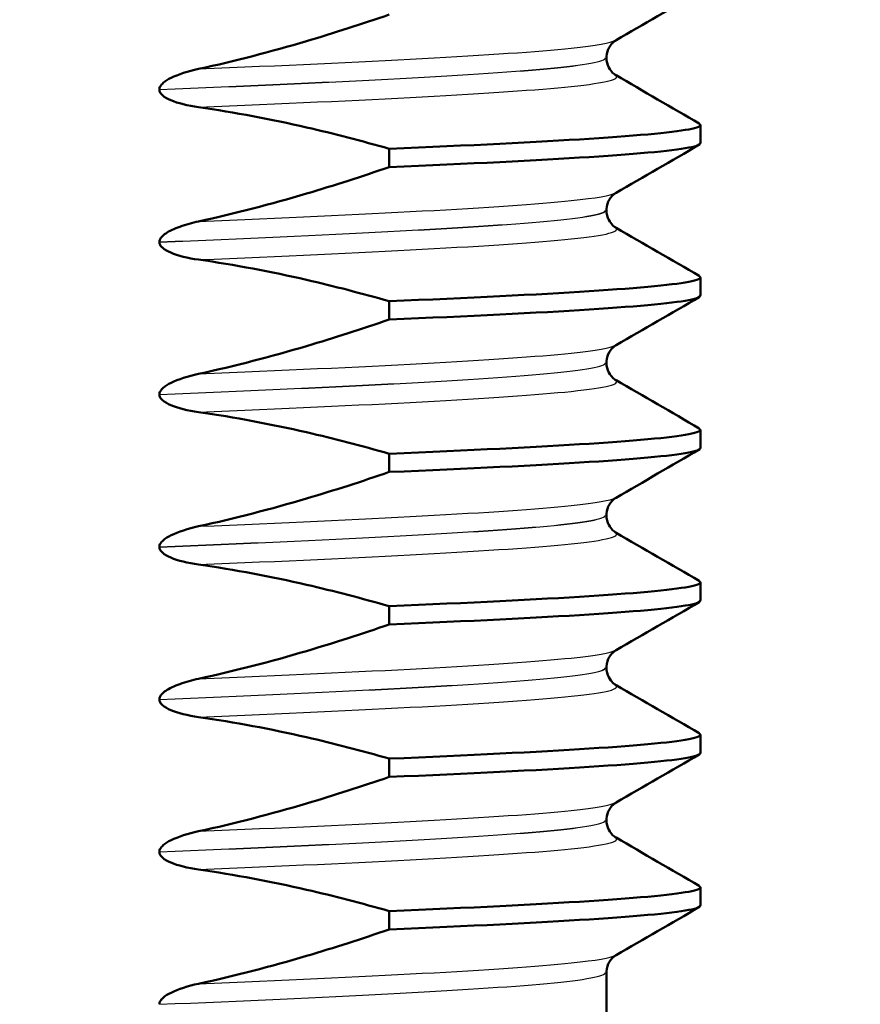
# Model space of a CAD drawing. Header units: millimetres. Extents: x 100 to 2000, y 93 to 2870.
# Tile 7 of 38: x 471.19 to 479.46, y 1653.63 to 1663.32. Entities that reach past the tile are written whole.
import ezdxf

# ---------------------------------------------------------------- set-up
doc = ezdxf.new("R2010")
doc.units = ezdxf.units.MM
doc.header["$LTSCALE"] = 10
for name, color, linetype, lineweight in [('Dimensions(ISO)', 7, 'Continuous', 25), ('Visible Edges(ISO)', 7, 'Continuous', 50), ('Visible Tangent Edges(ISO)', 7, 'Continuous', 25)]:
    doc.layers.add(name, color=color, linetype=linetype, lineweight=lineweight)
doc.styles.add('Text_3.5mm', font='arial.ttf', dxfattribs={"width": 0.9})
doc.dimstyles.new('KS-STANDARD', dxfattribs={"dimscale": 10, "dimtxt": 3.5, "dimasz": 2.5, "dimexe": 3.175, "dimexo": 0, "dimgap": 0.8, "dimtad": 1, "dimdec": 1, "dimrnd": 1e-08, "dimtxsty": 'Text_3.5mm', "dimcen": 0.09, "dimdle": 10, "dimclrd": 7, "dimclre": 7, "dimclrt": 7, "dimadec": 0, "dimazin": 2, "dimtfac": 0.714286, "dimtdec": 4, "dimtmove": 0, "dimatfit": 3, "dimfxl": 1, "dimtolj": 1, "dimlwd": 25, "dimlwe": 25, "dimarcsym": 0})

# ---------------------------------------------------------------- blocks, each defined once
blk = doc.blocks.new('*D11')
at = {"layer": 'Defpoints', "color": 0, "linetype": 'Continuous'}
for p in [(651.4254, 2048.9691), (399.0254, 1756.6874), (651.4254, 1553.0984)]:
    blk.add_point(p, dxfattribs=at)
at = {"layer": 'Dimensions(ISO)', "color": 7, "linetype": 'Continuous', "lineweight": 25}
for p, q in [((399.0254, 1756.6874), (399.0254, 2080.7191)), ((651.4254, 1553.0984), (651.4254, 2080.7191)), ((424.0254, 2048.9691), (626.4254, 2048.9691))]:
    blk.add_line(p, q, dxfattribs=at)
at = {"layer": 'Dimensions(ISO)', "color": 7, "linetype": 'Continuous'}
for points in [[(424.0254, 2053.1358), (424.0254, 2044.8025), (399.0254, 2048.9691)], [(626.4254, 2053.1358), (626.4254, 2044.8025), (651.4254, 2048.9691)]]:
    blk.add_solid(points, dxfattribs=at)
at = {"layer": 'Dimensions(ISO)', "color": 7, "linetype": 'Continuous', "lineweight": 25, "insert": (490.3197, 2074.8392), "char_height": 35, "attachment_point": 4, "style": 'Text_3.5mm'}
blk.add_mtext('\\A1;252', dxfattribs=at)

msp = doc.modelspace()

# ---------------------------------------------------------------- linework, layer by layer
at = {"layer": 'Visible Edges(ISO)'}
for p, q in [((476.9654, 1662.9449), (476.9654, 1662.9439)), ((472.5667, 1662.6323), (472.5667, 1662.6313)), ((477.8914, 1662.1038), (477.8914, 1662.284)), ((474.828, 1662.0489), (474.828, 1661.8688)), ((476.9654, 1661.4439), (476.9654, 1661.4429)), ((472.5667, 1661.1313), (472.5667, 1661.1303)), ((477.8914, 1660.6028), (477.8914, 1660.783)), ((474.828, 1660.5479), (474.828, 1660.3678)), ((476.9654, 1659.9429), (476.9654, 1659.9419)), ((472.5667, 1659.6303), (472.5667, 1659.6293)), ((477.8914, 1659.1018), (477.8914, 1659.282)), ((474.828, 1659.0469), (474.828, 1658.8668)), ((476.9654, 1658.4419), (476.9654, 1658.4409)), ((472.5667, 1658.1293), (472.5667, 1658.1283)), ((477.8914, 1657.6008), (477.8914, 1657.781)), ((474.828, 1657.5459), (474.828, 1657.3658)), ((476.9654, 1656.9409), (476.9654, 1656.9399)), ((472.5667, 1656.6283), (472.5667, 1656.6273)), ((477.8914, 1656.0998), (477.8914, 1656.28)), ((474.828, 1656.0449), (474.828, 1655.8648)), ((476.9654, 1655.4399), (476.9654, 1655.4389)), ((472.5667, 1655.1273), (472.5667, 1655.1263)), ((477.8914, 1654.5988), (477.8914, 1654.779)), ((474.828, 1654.5439), (474.828, 1654.3638)), ((476.9654, 1653.9389), (476.9654, 1652.8874))]:
    msp.add_line(p, q, dxfattribs=at)
for points in [[(477.8789, 1663.5904), (477.6059, 1663.4325), (477.3328, 1663.2745), (477.0598, 1663.1165)], [(477.0598, 1662.7723), (477.3328, 1662.6143), (477.6059, 1662.4563), (477.8789, 1662.2983)], [(477.8789, 1662.0894), (477.6059, 1661.9315), (477.3328, 1661.7735), (477.0598, 1661.6155)], [(477.0598, 1661.2713), (477.3328, 1661.1133), (477.6059, 1660.9553), (477.8789, 1660.7973)], [(477.8789, 1660.5884), (477.6059, 1660.4305), (477.3328, 1660.2725), (477.0598, 1660.1145)], [(477.0598, 1659.7703), (477.3328, 1659.6123), (477.6059, 1659.4543), (477.8789, 1659.2963)], [(477.8789, 1659.0874), (477.6059, 1658.9295), (477.3328, 1658.7715), (477.0598, 1658.6135)], [(477.0598, 1658.2693), (477.3328, 1658.1113), (477.6059, 1657.9533), (477.8789, 1657.7953)], [(477.8789, 1657.5864), (477.6059, 1657.4285), (477.3328, 1657.2705), (477.0598, 1657.1125)], [(477.0598, 1656.7683), (477.3328, 1656.6103), (477.6059, 1656.4523), (477.8789, 1656.2943)], [(477.8789, 1656.0854), (477.6059, 1655.9275), (477.3328, 1655.7695), (477.0598, 1655.6115)], [(477.0598, 1655.2673), (477.3328, 1655.1093), (477.6059, 1654.9513), (477.8789, 1654.7933)], [(477.8789, 1654.5844), (477.6059, 1654.4265), (477.3328, 1654.2685), (477.0598, 1654.1105)]]:
    msp.add_open_spline(points, degree=3, dxfattribs=at)
for points, knots in [([(474.828, 1663.3698), (474.5589, 1663.277), (474.2872, 1663.1892), (473.664, 1663.005), (473.3099, 1662.9124), (472.9528, 1662.835)], [-0.1951068, -0.1951068, -0.1951068, -0.1951068, -0.109617, -0.109617, 0, 0, 0, 0]), ([(477.0598, 1663.1165), (477.0526, 1663.1123), (477.0416, 1663.1055), (477.0172, 1663.0822), (477.0052, 1663.0686), (476.9797, 1663.0259), (476.9677, 1662.992), (476.9655, 1662.9528), (476.9654, 1662.9488), (476.9654, 1662.9449)], [0, 0, 0, 0, 0.01675146, 0.01675146, 0.02873921, 0.02873921, 0.0449543, 0.0449543, 0.04675997, 0.04675997, 0.04675997, 0.04675997]), ([(476.9654, 1662.9439), (476.9654, 1662.9097), (476.9748, 1662.8756), (477, 1662.8265), (477.0144, 1662.8094), (477.0398, 1662.7848), (477.0504, 1662.7779), (477.0584, 1662.7731), (477.0591, 1662.7726), (477.0598, 1662.7723)], [0, 0, 0, 0, 0.01563679, 0.01563679, 0.02960477, 0.02960477, 0.04518607, 0.04518607, 0.04675566, 0.04675566, 0.04675566, 0.04675566]), ([(472.9528, 1662.835), (472.8467, 1662.812), (472.7509, 1662.7811), (472.6548, 1662.7333), (472.6256, 1662.7164), (472.5934, 1662.6878), (472.5838, 1662.6775), (472.5737, 1662.6608), (472.5711, 1662.6552), (472.5684, 1662.6464), (472.5678, 1662.6436), (472.5671, 1662.6393), (472.5669, 1662.6379), (472.5668, 1662.6358), (472.5667, 1662.6351), (472.5667, 1662.6341), (472.5667, 1662.6337), (472.5667, 1662.633), (472.5667, 1662.6327), (472.5667, 1662.6323)], [-0.03978694, -0.03978694, -0.03978694, -0.03978694, -0.01651478, -0.01651478, -0.0075637, -0.0075637, -0.00358267, -0.00358267, -0.00171374, -0.00171374, -0.00084489, -0.00084489, -0.00042059, -0.00042059, -0.00020999, -0.00020999, -0.00010493, -0.00010493, 0, 0, 0, 0]), ([(472.5667, 1662.6313), (472.5667, 1662.6265), (472.5673, 1662.6218), (472.5698, 1662.6124), (472.5717, 1662.6077), (472.5795, 1662.5931), (472.5874, 1662.5841), (472.6184, 1662.5556), (472.6505, 1662.5392), (472.7484, 1662.4974), (472.8455, 1662.4734), (472.9528, 1662.4582)], [-0.05473825, -0.05473825, -0.05473825, -0.05473825, -0.05269081, -0.05269081, -0.05054514, -0.05054514, -0.04561181, -0.04561181, -0.03251755, -0.03251755, 0, 0, 0, 0]), ([(472.9528, 1662.4582), (473.3096, 1662.4076), (473.6632, 1662.3403), (474.2872, 1662.1969), (474.5587, 1662.126), (474.828, 1662.0489)], [-0.1920259, -0.1920259, -0.1920259, -0.1920259, -0.0840256, -0.0840256, 0, 0, 0, 0]), ([(474.828, 1662.0489), (476.4031, 1662.1147), (477.5103, 1662.1806), (477.8066, 1662.2464), (477.8846, 1662.2637), (477.9061, 1662.281), (477.8741, 1662.2983)], [39.856871, 39.856871, 39.856871, 39.856871, 40.683417, 40.683417, 40.683417, 40.900896, 40.900896, 40.900896, 40.900896]), ([(474.828, 1661.8688), (476.4031, 1661.9346), (477.5103, 1662.0004), (477.8066, 1662.0662), (477.863, 1662.0787), (477.8899, 1662.0913), (477.8883, 1662.1038)], [39.8568708, 39.8568708, 39.8568708, 39.8568708, 40.6834166, 40.6834166, 40.6834166, 40.8407045, 40.8407045, 40.8407045, 40.8407045]), ([(474.828, 1661.8688), (474.5589, 1661.776), (474.2872, 1661.6882), (473.664, 1661.504), (473.3099, 1661.4114), (472.9528, 1661.334)], [-0.1951068, -0.1951068, -0.1951068, -0.1951068, -0.109617, -0.109617, 0, 0, 0, 0]), ([(477.0598, 1661.6155), (477.0526, 1661.6113), (477.0416, 1661.6045), (477.0172, 1661.5812), (477.0052, 1661.5676), (476.9797, 1661.5249), (476.9677, 1661.491), (476.9655, 1661.4518), (476.9654, 1661.4478), (476.9654, 1661.4439)], [0, 0, 0, 0, 0.01675146, 0.01675146, 0.02873921, 0.02873921, 0.0449543, 0.0449543, 0.04675997, 0.04675997, 0.04675997, 0.04675997]), ([(476.9654, 1661.4429), (476.9654, 1661.4087), (476.9748, 1661.3746), (477, 1661.3255), (477.0144, 1661.3084), (477.0398, 1661.2838), (477.0504, 1661.2769), (477.0584, 1661.2721), (477.0591, 1661.2716), (477.0598, 1661.2713)], [0, 0, 0, 0, 0.01563679, 0.01563679, 0.02960477, 0.02960477, 0.04518607, 0.04518607, 0.04675566, 0.04675566, 0.04675566, 0.04675566]), ([(472.9528, 1661.334), (472.8909, 1661.3206), (472.8268, 1661.3033), (472.7123, 1661.2619), (472.6644, 1661.2394), (472.6138, 1661.2051), (472.598, 1661.1924), (472.5798, 1661.1704), (472.5743, 1661.1619), (472.5682, 1661.1458), (472.5667, 1661.1387), (472.5667, 1661.1313)], [-0.03714578, -0.03714578, -0.03714578, -0.03714578, -0.02352479, -0.02352479, -0.01076423, -0.01076423, -0.00516478, -0.00516478, -0.00220521, -0.00220521, 0, 0, 0, 0]), ([(472.5667, 1661.1303), (472.5667, 1661.1255), (472.5673, 1661.1208), (472.5698, 1661.1114), (472.5717, 1661.1067), (472.5795, 1661.0921), (472.5874, 1661.0831), (472.6184, 1661.0546), (472.6505, 1661.0382), (472.7484, 1660.9964), (472.8455, 1660.9724), (472.9528, 1660.9572)], [-0.05473825, -0.05473825, -0.05473825, -0.05473825, -0.05269081, -0.05269081, -0.05054514, -0.05054514, -0.04561181, -0.04561181, -0.03251755, -0.03251755, 0, 0, 0, 0]), ([(472.9528, 1660.9572), (473.3096, 1660.9066), (473.6632, 1660.8393), (474.2872, 1660.6959), (474.5587, 1660.625), (474.828, 1660.5479)], [-0.1920259, -0.1920259, -0.1920259, -0.1920259, -0.0840256, -0.0840256, 0, 0, 0, 0]), ([(474.828, 1660.5479), (476.4031, 1660.6137), (477.5103, 1660.6796), (477.8066, 1660.7454), (477.8846, 1660.7627), (477.9061, 1660.78), (477.8741, 1660.7973)], [33.573686, 33.573686, 33.573686, 33.573686, 34.400231, 34.400231, 34.400231, 34.61771, 34.61771, 34.61771, 34.61771]), ([(474.828, 1660.3678), (476.4031, 1660.4336), (477.5103, 1660.4994), (477.8066, 1660.5652), (477.863, 1660.5777), (477.8899, 1660.5903), (477.8883, 1660.6028)], [33.5736855, 33.5736855, 33.5736855, 33.5736855, 34.4002313, 34.4002313, 34.4002313, 34.5575192, 34.5575192, 34.5575192, 34.5575192]), ([(474.828, 1660.3678), (474.5589, 1660.275), (474.2872, 1660.1872), (473.664, 1660.003), (473.3099, 1659.9104), (472.9528, 1659.833)], [-0.1951068, -0.1951068, -0.1951068, -0.1951068, -0.109617, -0.109617, 0, 0, 0, 0]), ([(477.0598, 1660.1145), (477.0526, 1660.1103), (477.0416, 1660.1035), (477.0172, 1660.0802), (477.0052, 1660.0666), (476.9797, 1660.0239), (476.9677, 1659.99), (476.9655, 1659.9508), (476.9654, 1659.9468), (476.9654, 1659.9429)], [0, 0, 0, 0, 0.01675146, 0.01675146, 0.02873921, 0.02873921, 0.0449543, 0.0449543, 0.04675997, 0.04675997, 0.04675997, 0.04675997]), ([(476.9654, 1659.9419), (476.9654, 1659.9077), (476.9748, 1659.8736), (477, 1659.8245), (477.0144, 1659.8074), (477.0398, 1659.7828), (477.0504, 1659.7759), (477.0584, 1659.7711), (477.0591, 1659.7706), (477.0598, 1659.7703)], [0, 0, 0, 0, 0.01563679, 0.01563679, 0.02960477, 0.02960477, 0.04518607, 0.04518607, 0.04675566, 0.04675566, 0.04675566, 0.04675566]), ([(472.9528, 1659.833), (472.8467, 1659.81), (472.7509, 1659.7791), (472.6548, 1659.7313), (472.6256, 1659.7144), (472.5934, 1659.6858), (472.5838, 1659.6755), (472.5737, 1659.6588), (472.5711, 1659.6532), (472.5684, 1659.6444), (472.5678, 1659.6416), (472.5671, 1659.6373), (472.5669, 1659.6359), (472.5668, 1659.6338), (472.5667, 1659.6331), (472.5667, 1659.6321), (472.5667, 1659.6317), (472.5667, 1659.631), (472.5667, 1659.6307), (472.5667, 1659.6303)], [-0.03978694, -0.03978694, -0.03978694, -0.03978694, -0.01651478, -0.01651478, -0.0075637, -0.0075637, -0.00358267, -0.00358267, -0.00171374, -0.00171374, -0.00084489, -0.00084489, -0.00042059, -0.00042059, -0.00020999, -0.00020999, -0.00010493, -0.00010493, 0, 0, 0, 0]), ([(472.5667, 1659.6293), (472.5667, 1659.6245), (472.5673, 1659.6198), (472.5698, 1659.6104), (472.5717, 1659.6057), (472.5795, 1659.5911), (472.5874, 1659.5821), (472.6184, 1659.5536), (472.6505, 1659.5372), (472.7484, 1659.4954), (472.8455, 1659.4714), (472.9528, 1659.4562)], [-0.05473825, -0.05473825, -0.05473825, -0.05473825, -0.05269081, -0.05269081, -0.05054514, -0.05054514, -0.04561181, -0.04561181, -0.03251755, -0.03251755, 0, 0, 0, 0]), ([(472.9528, 1659.4562), (473.3096, 1659.4056), (473.6632, 1659.3383), (474.2872, 1659.1949), (474.5587, 1659.124), (474.828, 1659.0469)], [-0.1920259, -0.1920259, -0.1920259, -0.1920259, -0.0840256, -0.0840256, 0, 0, 0, 0]), ([(474.828, 1659.0469), (476.4031, 1659.1127), (477.5103, 1659.1786), (477.8066, 1659.2444), (477.8846, 1659.2617), (477.9061, 1659.279), (477.8741, 1659.2963)], [27.2905, 27.2905, 27.2905, 27.2905, 28.117046, 28.117046, 28.117046, 28.334525, 28.334525, 28.334525, 28.334525]), ([(474.828, 1658.8668), (476.4031, 1658.9326), (477.5103, 1658.9984), (477.8066, 1659.0642), (477.863, 1659.0767), (477.8899, 1659.0893), (477.8883, 1659.1018)], [27.2905002, 27.2905002, 27.2905002, 27.2905002, 28.117046, 28.117046, 28.117046, 28.2743339, 28.2743339, 28.2743339, 28.2743339]), ([(474.828, 1658.8668), (474.5589, 1658.774), (474.2872, 1658.6862), (473.664, 1658.502), (473.3099, 1658.4094), (472.9528, 1658.332)], [-0.1951068, -0.1951068, -0.1951068, -0.1951068, -0.109617, -0.109617, 0, 0, 0, 0]), ([(477.0598, 1658.6135), (477.0526, 1658.6093), (477.0416, 1658.6025), (477.0172, 1658.5792), (477.0052, 1658.5656), (476.9797, 1658.5229), (476.9677, 1658.489), (476.9655, 1658.4498), (476.9654, 1658.4458), (476.9654, 1658.4419)], [0, 0, 0, 0, 0.01675146, 0.01675146, 0.02873921, 0.02873921, 0.0449543, 0.0449543, 0.04675997, 0.04675997, 0.04675997, 0.04675997]), ([(476.9654, 1658.4409), (476.9654, 1658.4067), (476.9748, 1658.3726), (477, 1658.3235), (477.0144, 1658.3064), (477.0398, 1658.2818), (477.0504, 1658.2749), (477.0584, 1658.2701), (477.0591, 1658.2696), (477.0598, 1658.2693)], [0, 0, 0, 0, 0.01563679, 0.01563679, 0.02960477, 0.02960477, 0.04518607, 0.04518607, 0.04675566, 0.04675566, 0.04675566, 0.04675566]), ([(472.9528, 1658.332), (472.8467, 1658.309), (472.7509, 1658.2781), (472.6548, 1658.2303), (472.6256, 1658.2134), (472.5934, 1658.1848), (472.5838, 1658.1745), (472.5737, 1658.1578), (472.5711, 1658.1522), (472.5684, 1658.1434), (472.5678, 1658.1406), (472.5671, 1658.1363), (472.5669, 1658.1349), (472.5668, 1658.1328), (472.5667, 1658.1321), (472.5667, 1658.1311), (472.5667, 1658.1307), (472.5667, 1658.13), (472.5667, 1658.1297), (472.5667, 1658.1293)], [-0.03978694, -0.03978694, -0.03978694, -0.03978694, -0.01651479, -0.01651479, -0.0075637, -0.0075637, -0.00358267, -0.00358267, -0.00171374, -0.00171374, -0.00084489, -0.00084489, -0.00042059, -0.00042059, -0.00020999, -0.00020999, -0.00010493, -0.00010493, 0, 0, 0, 0]), ([(472.5667, 1658.1283), (472.5667, 1658.1235), (472.5673, 1658.1188), (472.5698, 1658.1094), (472.5717, 1658.1047), (472.5795, 1658.0901), (472.5874, 1658.0811), (472.6184, 1658.0526), (472.6505, 1658.0362), (472.7484, 1657.9944), (472.8455, 1657.9704), (472.9528, 1657.9552)], [-0.05473825, -0.05473825, -0.05473825, -0.05473825, -0.05269081, -0.05269081, -0.05054514, -0.05054514, -0.04561181, -0.04561181, -0.03251755, -0.03251755, 0, 0, 0, 0]), ([(472.9528, 1657.9552), (473.3096, 1657.9046), (473.6632, 1657.8373), (474.2872, 1657.6939), (474.5587, 1657.623), (474.828, 1657.5459)], [-0.1920259, -0.1920259, -0.1920259, -0.1920259, -0.0840256, -0.0840256, 0, 0, 0, 0]), ([(474.828, 1657.5459), (476.4031, 1657.6117), (477.5103, 1657.6776), (477.8066, 1657.7434), (477.8846, 1657.7607), (477.9061, 1657.778), (477.8741, 1657.7953)], [21.007315, 21.007315, 21.007315, 21.007315, 21.833861, 21.833861, 21.833861, 22.05134, 22.05134, 22.05134, 22.05134]), ([(474.828, 1657.3658), (476.4031, 1657.4316), (477.5103, 1657.4974), (477.8066, 1657.5632), (477.863, 1657.5757), (477.8899, 1657.5883), (477.8883, 1657.6008)], [21.0073149, 21.0073149, 21.0073149, 21.0073149, 21.8338607, 21.8338607, 21.8338607, 21.9911486, 21.9911486, 21.9911486, 21.9911486]), ([(474.828, 1657.3658), (474.5589, 1657.273), (474.2872, 1657.1852), (473.664, 1657.001), (473.3099, 1656.9084), (472.9528, 1656.831)], [-0.1951068, -0.1951068, -0.1951068, -0.1951068, -0.109617, -0.109617, 0, 0, 0, 0]), ([(477.0598, 1657.1125), (477.0526, 1657.1083), (477.0416, 1657.1015), (477.0172, 1657.0782), (477.0052, 1657.0646), (476.9797, 1657.0219), (476.9677, 1656.988), (476.9655, 1656.9488), (476.9654, 1656.9448), (476.9654, 1656.9409)], [0, 0, 0, 0, 0.01675146, 0.01675146, 0.02873921, 0.02873921, 0.0449543, 0.0449543, 0.04675997, 0.04675997, 0.04675997, 0.04675997]), ([(476.9654, 1656.9399), (476.9654, 1656.9057), (476.9748, 1656.8716), (477, 1656.8225), (477.0144, 1656.8054), (477.0398, 1656.7808), (477.0504, 1656.7739), (477.0584, 1656.7691), (477.0591, 1656.7686), (477.0598, 1656.7683)], [0, 0, 0, 0, 0.01563679, 0.01563679, 0.02960477, 0.02960477, 0.04518607, 0.04518607, 0.04675566, 0.04675566, 0.04675566, 0.04675566]), ([(472.9528, 1656.831), (472.8909, 1656.8176), (472.8268, 1656.8003), (472.7123, 1656.7589), (472.6644, 1656.7364), (472.6138, 1656.7021), (472.598, 1656.6894), (472.5798, 1656.6674), (472.5743, 1656.6589), (472.5682, 1656.6428), (472.5667, 1656.6357), (472.5667, 1656.6283)], [-0.03714578, -0.03714578, -0.03714578, -0.03714578, -0.02352479, -0.02352479, -0.01076423, -0.01076423, -0.00516478, -0.00516478, -0.00220521, -0.00220521, 0, 0, 0, 0]), ([(472.5667, 1656.6273), (472.5667, 1656.6225), (472.5673, 1656.6178), (472.5698, 1656.6084), (472.5717, 1656.6037), (472.5795, 1656.5891), (472.5874, 1656.5801), (472.6184, 1656.5516), (472.6505, 1656.5352), (472.7484, 1656.4934), (472.8455, 1656.4694), (472.9528, 1656.4542)], [-0.05473825, -0.05473825, -0.05473825, -0.05473825, -0.05269081, -0.05269081, -0.05054514, -0.05054514, -0.04561181, -0.04561181, -0.03251755, -0.03251755, 0, 0, 0, 0]), ([(472.9528, 1656.4542), (473.3096, 1656.4036), (473.6632, 1656.3363), (474.2872, 1656.1929), (474.5587, 1656.122), (474.828, 1656.0449)], [-0.1920259, -0.1920259, -0.1920259, -0.1920259, -0.0840256, -0.0840256, 0, 0, 0, 0]), ([(474.828, 1656.0449), (476.4031, 1656.1107), (477.5103, 1656.1766), (477.8066, 1656.2424), (477.8846, 1656.2597), (477.9061, 1656.277), (477.8741, 1656.2943)], [14.72413, 14.72413, 14.72413, 14.72413, 15.550675, 15.550675, 15.550675, 15.768154, 15.768154, 15.768154, 15.768154]), ([(474.828, 1655.8648), (476.4031, 1655.9306), (477.5103, 1655.9964), (477.8066, 1656.0622), (477.863, 1656.0747), (477.8899, 1656.0873), (477.8883, 1656.0998)], [14.7241296, 14.7241296, 14.7241296, 14.7241296, 15.5506753, 15.5506753, 15.5506753, 15.7079633, 15.7079633, 15.7079633, 15.7079633]), ([(474.828, 1655.8648), (474.5589, 1655.772), (474.2872, 1655.6842), (473.664, 1655.5), (473.3099, 1655.4074), (472.9528, 1655.33)], [-0.1951068, -0.1951068, -0.1951068, -0.1951068, -0.109617, -0.109617, 0, 0, 0, 0]), ([(477.0598, 1655.6115), (477.0526, 1655.6073), (477.0416, 1655.6005), (477.0172, 1655.5772), (477.0052, 1655.5636), (476.9797, 1655.5209), (476.9677, 1655.487), (476.9655, 1655.4478), (476.9654, 1655.4438), (476.9654, 1655.4399)], [0, 0, 0, 0, 0.01675146, 0.01675146, 0.02873921, 0.02873921, 0.0449543, 0.0449543, 0.04675997, 0.04675997, 0.04675997, 0.04675997]), ([(476.9654, 1655.4389), (476.9654, 1655.4047), (476.9748, 1655.3706), (477, 1655.3215), (477.0144, 1655.3044), (477.0398, 1655.2798), (477.0504, 1655.2729), (477.0584, 1655.2681), (477.0591, 1655.2676), (477.0598, 1655.2673)], [0, 0, 0, 0, 0.01563679, 0.01563679, 0.02960477, 0.02960477, 0.04518607, 0.04518607, 0.04675566, 0.04675566, 0.04675566, 0.04675566]), ([(472.9528, 1655.33), (472.8467, 1655.307), (472.7509, 1655.2761), (472.6548, 1655.2283), (472.6256, 1655.2114), (472.5934, 1655.1828), (472.5838, 1655.1725), (472.5737, 1655.1558), (472.5711, 1655.1502), (472.5684, 1655.1414), (472.5678, 1655.1386), (472.5671, 1655.1343), (472.5669, 1655.1329), (472.5668, 1655.1308), (472.5667, 1655.1301), (472.5667, 1655.1291), (472.5667, 1655.1287), (472.5667, 1655.128), (472.5667, 1655.1277), (472.5667, 1655.1273)], [-0.03978694, -0.03978694, -0.03978694, -0.03978694, -0.01651479, -0.01651479, -0.0075637, -0.0075637, -0.00358267, -0.00358267, -0.00171374, -0.00171374, -0.00084489, -0.00084489, -0.00042059, -0.00042059, -0.00020999, -0.00020999, -0.00010493, -0.00010493, 0, 0, 0, 0]), ([(472.5667, 1655.1263), (472.5667, 1655.1215), (472.5673, 1655.1168), (472.5698, 1655.1074), (472.5717, 1655.1027), (472.5795, 1655.0881), (472.5874, 1655.0791), (472.6184, 1655.0506), (472.6505, 1655.0342), (472.7484, 1654.9924), (472.8455, 1654.9684), (472.9528, 1654.9532)], [-0.05473825, -0.05473825, -0.05473825, -0.05473825, -0.05269081, -0.05269081, -0.05054514, -0.05054514, -0.04561181, -0.04561181, -0.03251755, -0.03251755, 0, 0, 0, 0]), ([(472.9528, 1654.9532), (473.3096, 1654.9026), (473.6632, 1654.8353), (474.2872, 1654.6919), (474.5587, 1654.621), (474.828, 1654.5439)], [-0.1920259, -0.1920259, -0.1920259, -0.1920259, -0.0840256, -0.0840256, 0, 0, 0, 0]), ([(474.828, 1654.5439), (476.4031, 1654.6097), (477.5103, 1654.6756), (477.8066, 1654.7414), (477.8846, 1654.7587), (477.9061, 1654.776), (477.8741, 1654.7933)], [8.440944, 8.440944, 8.440944, 8.440944, 9.26749, 9.26749, 9.26749, 9.484969, 9.484969, 9.484969, 9.484969]), ([(474.828, 1654.3638), (476.4031, 1654.4296), (477.5103, 1654.4954), (477.8066, 1654.5612), (477.863, 1654.5737), (477.8899, 1654.5863), (477.8883, 1654.5988)], [8.4409443, 8.4409443, 8.4409443, 8.4409443, 9.26749, 9.26749, 9.26749, 9.424778, 9.424778, 9.424778, 9.424778]), ([(474.828, 1654.3638), (474.5589, 1654.271), (474.2872, 1654.1832), (473.664, 1653.999), (473.3099, 1653.9064), (472.9528, 1653.829)], [-0.1951068, -0.1951068, -0.1951068, -0.1951068, -0.109617, -0.109617, 0, 0, 0, 0]), ([(477.0598, 1654.1105), (477.0526, 1654.1063), (477.0416, 1654.0995), (477.0172, 1654.0762), (477.0052, 1654.0626), (476.9797, 1654.0199), (476.9677, 1653.986), (476.9655, 1653.9468), (476.9654, 1653.9428), (476.9654, 1653.9389)], [0, 0, 0, 0, 0.01675146, 0.01675146, 0.02873921, 0.02873921, 0.0449543, 0.0449543, 0.04675997, 0.04675997, 0.04675997, 0.04675997]), ([(472.9528, 1653.829), (472.8467, 1653.806), (472.7509, 1653.7751), (472.6548, 1653.7273), (472.6256, 1653.7104), (472.5934, 1653.6818), (472.5838, 1653.6715), (472.5737, 1653.6548), (472.5711, 1653.6492), (472.5684, 1653.6404), (472.5678, 1653.6376), (472.5671, 1653.6333), (472.5669, 1653.6319), (472.5668, 1653.6298), (472.5667, 1653.6291), (472.5667, 1653.6281), (472.5667, 1653.6277), (472.5667, 1653.627), (472.5667, 1653.6267), (472.5667, 1653.6263)], [-0.03978694, -0.03978694, -0.03978694, -0.03978694, -0.01651478, -0.01651478, -0.0075637, -0.0075637, -0.00358267, -0.00358267, -0.00171374, -0.00171374, -0.00084489, -0.00084489, -0.00042059, -0.00042059, -0.00020999, -0.00020999, -0.00010493, -0.00010493, 0, 0, 0, 0])]:
    msp.add_open_spline(points, degree=3, knots=knots, dxfattribs=at)
at = {"layer": 'Visible Tangent Edges(ISO)'}
for points, knots in [([(472.9528, 1662.835), (474.5893, 1662.9032), (475.9627, 1662.9714), (476.6193, 1663.0396), (476.8661, 1663.0652), (477.01, 1663.0909), (477.0522, 1663.1165)], [45.877412, 45.877412, 45.877412, 45.877412, 46.733731, 46.733731, 46.733731, 47.055587, 47.055587, 47.055587, 47.055587]), ([(472.5667, 1662.6323), (474.2132, 1662.7009), (475.6438, 1662.7695), (476.3811, 1662.838), (476.7641, 1662.8736), (476.9561, 1662.9093), (476.9563, 1662.9449)], [45.815575, 45.815575, 45.815575, 45.815575, 46.676638, 46.676638, 46.676638, 47.12389, 47.12389, 47.12389, 47.12389]), ([(472.5667, 1662.6313), (474.2132, 1662.6999), (475.6438, 1662.7685), (476.3811, 1662.837), (476.7641, 1662.8726), (476.9561, 1662.9083), (476.9563, 1662.9439)], [39.53239, 39.53239, 39.53239, 39.53239, 40.393452, 40.393452, 40.393452, 40.840704, 40.840704, 40.840704, 40.840704]), ([(472.9528, 1662.4582), (474.5893, 1662.5264), (475.9627, 1662.5945), (476.6193, 1662.6627), (476.9709, 1662.6992), (477.1135, 1662.7358), (477.0512, 1662.7723)], [39.594227, 39.594227, 39.594227, 39.594227, 40.450546, 40.450546, 40.450546, 40.909007, 40.909007, 40.909007, 40.909007]), ([(472.9528, 1661.334), (474.5893, 1661.4022), (475.9627, 1661.4704), (476.6193, 1661.5386), (476.8661, 1661.5642), (477.01, 1661.5899), (477.0522, 1661.6155)], [39.594227, 39.594227, 39.594227, 39.594227, 40.450546, 40.450546, 40.450546, 40.772402, 40.772402, 40.772402, 40.772402]), ([(472.5667, 1661.1313), (474.2132, 1661.1999), (475.6438, 1661.2685), (476.3811, 1661.337), (476.7641, 1661.3726), (476.9561, 1661.4083), (476.9563, 1661.4439)], [39.53239, 39.53239, 39.53239, 39.53239, 40.393452, 40.393452, 40.393452, 40.840704, 40.840704, 40.840704, 40.840704]), ([(472.5667, 1661.1303), (474.2132, 1661.1989), (475.6438, 1661.2675), (476.3811, 1661.336), (476.7641, 1661.3716), (476.9561, 1661.4073), (476.9563, 1661.4429)], [33.249204, 33.249204, 33.249204, 33.249204, 34.110267, 34.110267, 34.110267, 34.557519, 34.557519, 34.557519, 34.557519]), ([(472.9528, 1660.9572), (474.5893, 1661.0254), (475.9627, 1661.0935), (476.6193, 1661.1617), (476.9709, 1661.1982), (477.1135, 1661.2348), (477.0512, 1661.2713)], [33.311042, 33.311042, 33.311042, 33.311042, 34.167361, 34.167361, 34.167361, 34.625822, 34.625822, 34.625822, 34.625822]), ([(472.9528, 1659.833), (474.5893, 1659.9012), (475.9627, 1659.9694), (476.6193, 1660.0376), (476.8661, 1660.0632), (477.01, 1660.0889), (477.0522, 1660.1145)], [33.311042, 33.311042, 33.311042, 33.311042, 34.167361, 34.167361, 34.167361, 34.489217, 34.489217, 34.489217, 34.489217]), ([(472.5667, 1659.6303), (474.2132, 1659.6989), (475.6438, 1659.7675), (476.3811, 1659.836), (476.7641, 1659.8716), (476.9561, 1659.9073), (476.9563, 1659.9429)], [33.249204, 33.249204, 33.249204, 33.249204, 34.110267, 34.110267, 34.110267, 34.557519, 34.557519, 34.557519, 34.557519]), ([(472.5667, 1659.6293), (474.2132, 1659.6979), (475.6438, 1659.7665), (476.3811, 1659.835), (476.7641, 1659.8706), (476.9561, 1659.9063), (476.9563, 1659.9419)], [26.966019, 26.966019, 26.966019, 26.966019, 27.827082, 27.827082, 27.827082, 28.274334, 28.274334, 28.274334, 28.274334]), ([(472.9528, 1659.4562), (474.5893, 1659.5244), (475.9627, 1659.5925), (476.6193, 1659.6607), (476.9709, 1659.6972), (477.1135, 1659.7338), (477.0512, 1659.7703)], [27.027856, 27.027856, 27.027856, 27.027856, 27.884175, 27.884175, 27.884175, 28.342637, 28.342637, 28.342637, 28.342637]), ([(472.9528, 1658.332), (474.5893, 1658.4002), (475.9627, 1658.4684), (476.6193, 1658.5366), (476.8661, 1658.5622), (477.01, 1658.5879), (477.0522, 1658.6135)], [27.027856, 27.027856, 27.027856, 27.027856, 27.884175, 27.884175, 27.884175, 28.206031, 28.206031, 28.206031, 28.206031]), ([(472.5667, 1658.1293), (474.2132, 1658.1979), (475.6438, 1658.2665), (476.3811, 1658.335), (476.7641, 1658.3706), (476.9561, 1658.4063), (476.9563, 1658.4419)], [26.966019, 26.966019, 26.966019, 26.966019, 27.827082, 27.827082, 27.827082, 28.274334, 28.274334, 28.274334, 28.274334]), ([(472.5667, 1658.1283), (474.2132, 1658.1969), (475.6438, 1658.2655), (476.3811, 1658.334), (476.7641, 1658.3696), (476.9561, 1658.4053), (476.9563, 1658.4409)], [20.682834, 20.682834, 20.682834, 20.682834, 21.543896, 21.543896, 21.543896, 21.991149, 21.991149, 21.991149, 21.991149]), ([(472.9528, 1657.9552), (474.5893, 1658.0234), (475.9627, 1658.0915), (476.6193, 1658.1597), (476.9709, 1658.1962), (477.1135, 1658.2328), (477.0512, 1658.2693)], [20.744671, 20.744671, 20.744671, 20.744671, 21.60099, 21.60099, 21.60099, 22.059451, 22.059451, 22.059451, 22.059451]), ([(472.9528, 1656.831), (474.5893, 1656.8992), (475.9627, 1656.9674), (476.6193, 1657.0356), (476.8661, 1657.0612), (477.01, 1657.0869), (477.0522, 1657.1125)], [20.744671, 20.744671, 20.744671, 20.744671, 21.60099, 21.60099, 21.60099, 21.922846, 21.922846, 21.922846, 21.922846]), ([(472.5667, 1656.6283), (474.2132, 1656.6969), (475.6438, 1656.7655), (476.3811, 1656.834), (476.7641, 1656.8696), (476.9561, 1656.9053), (476.9563, 1656.9409)], [20.682834, 20.682834, 20.682834, 20.682834, 21.543896, 21.543896, 21.543896, 21.991149, 21.991149, 21.991149, 21.991149]), ([(472.5667, 1656.6273), (474.2132, 1656.6959), (475.6438, 1656.7645), (476.3811, 1656.833), (476.7641, 1656.8686), (476.9561, 1656.9043), (476.9563, 1656.9399)], [14.399649, 14.399649, 14.399649, 14.399649, 15.260711, 15.260711, 15.260711, 15.707963, 15.707963, 15.707963, 15.707963]), ([(472.9528, 1656.4542), (474.5893, 1656.5224), (475.9627, 1656.5905), (476.6193, 1656.6587), (476.9709, 1656.6952), (477.1135, 1656.7318), (477.0512, 1656.7683)], [14.461486, 14.461486, 14.461486, 14.461486, 15.317805, 15.317805, 15.317805, 15.776266, 15.776266, 15.776266, 15.776266]), ([(472.9528, 1655.33), (474.5893, 1655.3982), (475.9627, 1655.4664), (476.6193, 1655.5346), (476.8661, 1655.5602), (477.01, 1655.5859), (477.0522, 1655.6115)], [14.461486, 14.461486, 14.461486, 14.461486, 15.317805, 15.317805, 15.317805, 15.639661, 15.639661, 15.639661, 15.639661]), ([(472.5667, 1655.1273), (474.2132, 1655.1959), (475.6438, 1655.2645), (476.3811, 1655.333), (476.7641, 1655.3686), (476.9561, 1655.4043), (476.9563, 1655.4399)], [14.399649, 14.399649, 14.399649, 14.399649, 15.260711, 15.260711, 15.260711, 15.707963, 15.707963, 15.707963, 15.707963]), ([(472.5667, 1655.1263), (474.2132, 1655.1949), (475.6438, 1655.2635), (476.3811, 1655.332), (476.7641, 1655.3676), (476.9561, 1655.4033), (476.9563, 1655.4389)], [8.116463, 8.116463, 8.116463, 8.116463, 8.977526, 8.977526, 8.977526, 9.424778, 9.424778, 9.424778, 9.424778]), ([(472.9528, 1654.9532), (474.5893, 1655.0214), (475.9627, 1655.0895), (476.6193, 1655.1577), (476.9709, 1655.1942), (477.1135, 1655.2308), (477.0512, 1655.2673)], [8.178301, 8.178301, 8.178301, 8.178301, 9.034619, 9.034619, 9.034619, 9.493081, 9.493081, 9.493081, 9.493081]), ([(472.9528, 1653.829), (474.5893, 1653.8972), (475.9627, 1653.9654), (476.6193, 1654.0336), (476.8661, 1654.0592), (477.01, 1654.0849), (477.0522, 1654.1105)], [8.178301, 8.178301, 8.178301, 8.178301, 9.034619, 9.034619, 9.034619, 9.356475, 9.356475, 9.356475, 9.356475]), ([(472.5667, 1653.6263), (474.2132, 1653.6949), (475.6438, 1653.7635), (476.3811, 1653.832), (476.7641, 1653.8676), (476.9561, 1653.9033), (476.9563, 1653.9389)], [8.116463, 8.116463, 8.116463, 8.116463, 8.977526, 8.977526, 8.977526, 9.424778, 9.424778, 9.424778, 9.424778])]:
    msp.add_open_spline(points, degree=3, knots=knots, dxfattribs=at)

# ---------------------------------------------------------------- dimensions: what is measured, and where the dimension line sits
at = {"layer": 'Dimensions(ISO)', "color": 7, "linetype": 'Continuous', "lineweight": 25}
dim = msp.add_linear_dim(base=(651.4254, 2048.9691), p1=(399.0254, 1756.6874), p2=(651.4254, 1553.0984), angle=180, dimstyle='KS-STANDARD', override={"dimgap": 0.8, "dimdec": 0, "dimtol": 0, "dimlim": 0, "dimtp": 0, "dimtm": 0, "dimtdec": 4, "dimtofl": 0, "dimatfit": 1}, dxfattribs=at)
dim.commit()
dim.dimension.update_dxf_attribs({"geometry": '*D11', "text_midpoint": (525.2254, 2048.9691), "dimtype": 160})

doc.saveas('drawing.dxf')
